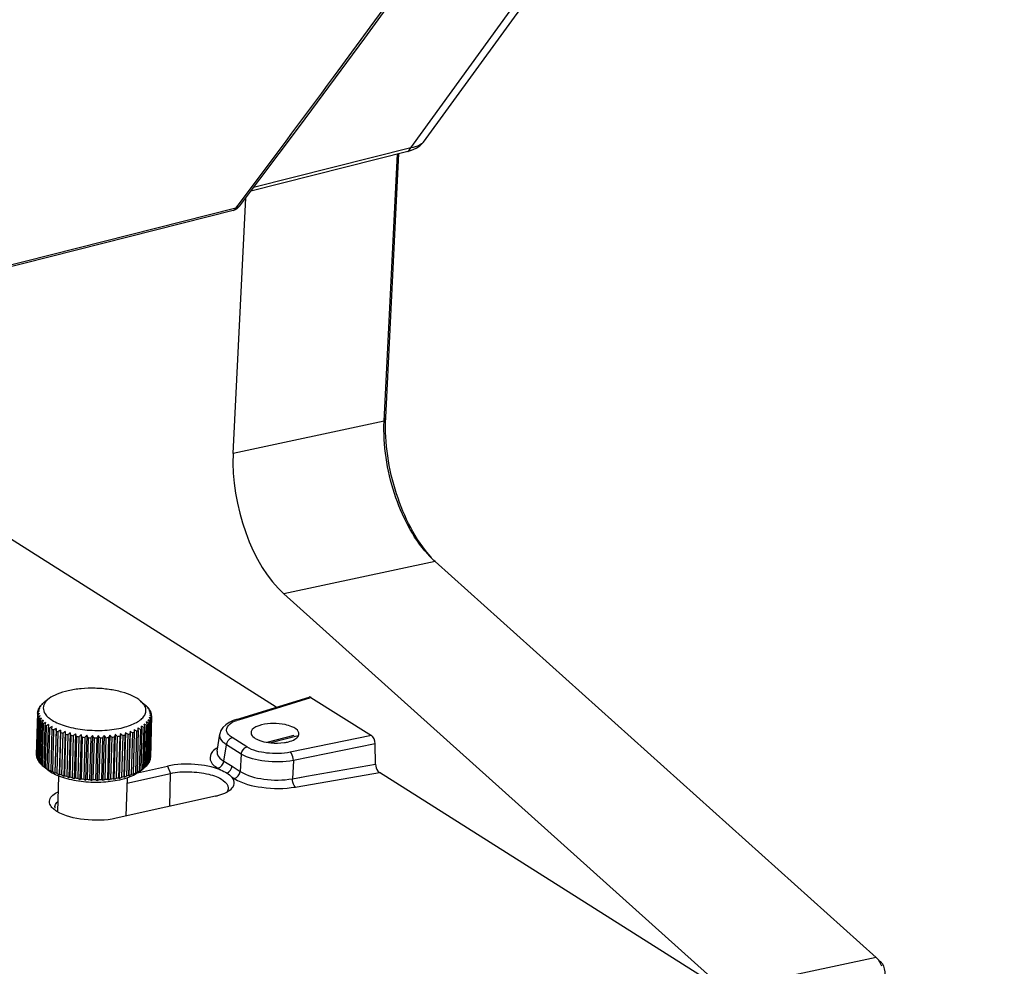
# Model space of a CAD drawing. Header units: millimetres. Extents: x 0 to 420, y 0 to 297.
# Tile 102 of 136: x 353 to 361, y 111 to 120. Entities that reach past the tile are written whole.
import ezdxf

# ---------------------------------------------------------------- set-up
doc = ezdxf.new("R2010")
doc.units = ezdxf.units.MM
doc.header["$LTSCALE"] = 23.1
doc.layers.get('0').update_dxf_attribs({"linetype": 'CONTINUOUS'})
doc.layers.add('02___PRT_ALL_AXES', color=7, linetype='CONTINUOUS')

msp = doc.modelspace()

# ---------------------------------------------------------------- linework, layer by layer
at = {"color": 7, "linetype": 'Continuous'}
for p, q in [((356.1586, 118.5432), (361.3594, 125.705)), ((361.2977, 125.5169), (356.2683, 118.5912)), ((356.1586, 118.5432), (354.7811, 118.1937)), ((356.1319, 118.5114), (354.7579, 118.1628)), ((355.9255, 116.1471), (356.0424, 118.4887)), ((355.9396, 116.1781), (356.0552, 118.4919)), ((354.6025, 115.8638), (354.7144, 118.1048)), ((354.6259, 118.0145), (354.6455, 118.0406)), ((354.6259, 118.0145), (354.6455, 118.0404)), ((354.6036, 117.9941), (352.2633, 117.4003)), ((354.6259, 118.0145), (352.2856, 117.4207)), ((354.9803, 113.6401), (350.8618, 116.2453)), ((355.9255, 116.1471), (354.6025, 115.8638)), ((355.9255, 116.1471), (355.9396, 116.1781)), ((356.3723, 114.9156), (355.0477, 114.632)), ((356.3723, 114.9156), (356.3608, 114.9262)), ((360.2373, 111.4464), (356.3723, 114.9156)), ((358.9112, 111.1641), (355.0477, 114.632)), ((352.9892, 113.7148), (352.9524, 113.6864)), ((354.6333, 113.5327), (355.2676, 113.7289)), ((354.6525, 113.5301), (355.2847, 113.7257)), ((355.2847, 113.7257), (355.8146, 113.3905)), ((352.8949, 113.6212), (352.8947, 113.6136)), ((352.9061, 113.6259), (352.9079, 113.6278)), ((352.9065, 113.6419), (352.9064, 113.6372)), ((352.9233, 113.6619), (352.9233, 113.6596)), ((352.9453, 113.6806), (352.9474, 113.6824)), ((352.947, 113.6822), (352.9453, 113.6809)), ((353.7928, 113.6932), (353.7922, 113.6936)), ((353.7922, 113.6936), (353.8364, 113.6556)), ((353.8455, 113.6474), (353.8455, 113.6462)), ((353.8639, 113.6269), (353.8639, 113.6234)), ((352.8877, 113.588), (352.8779, 113.2233)), ((352.8881, 113.5786), (352.8783, 113.2139)), ((352.8901, 113.5664), (352.8803, 113.2018)), ((352.8929, 113.5571), (352.883, 113.1924)), ((352.8877, 113.588), (352.8885, 113.5889)), ((352.8979, 113.545), (352.8881, 113.1804)), ((352.8888, 113.6), (352.8885, 113.5889)), ((352.903, 113.5358), (352.8932, 113.1711)), ((353.8843, 113.5415), (353.8745, 113.1768)), ((353.8863, 113.5508), (353.8765, 113.1861)), ((353.8772, 113.6058), (353.877, 113.5997)), ((353.8874, 113.5629), (353.8776, 113.1982)), ((353.8842, 113.5539), (353.8863, 113.5508)), ((353.885, 113.5844), (353.8847, 113.5752)), ((353.8847, 113.5752), (353.887, 113.5722)), ((352.9112, 113.524), (352.9013, 113.1593)), ((352.9185, 113.515), (352.9087, 113.1503)), ((352.9296, 113.5035), (352.9198, 113.1388)), ((352.9392, 113.4948), (352.9294, 113.1301)), ((352.953, 113.4837), (352.9432, 113.1191)), ((352.9647, 113.4754), (352.9549, 113.1108)), ((352.9812, 113.465), (352.9714, 113.1003)), ((352.9949, 113.4572), (352.9851, 113.0926)), ((353.0139, 113.4475), (353.0041, 113.0828)), ((353.0139, 113.4475), (353.0161, 113.4697)), ((353.0507, 113.4537), (353.0401, 113.0616)), ((353.0506, 113.4314), (353.0507, 113.4537)), ((353.8031, 113.4521), (353.7933, 113.0874)), ((353.8188, 113.462), (353.809, 113.0973)), ((353.8298, 113.4699), (353.82, 113.1053)), ((353.8428, 113.4805), (353.833, 113.1159)), ((353.8518, 113.4889), (353.842, 113.1243)), ((353.8619, 113.5001), (353.8521, 113.1354)), ((353.8686, 113.5089), (353.8588, 113.1442)), ((353.8758, 113.5205), (353.866, 113.1558)), ((353.8802, 113.5296), (353.8703, 113.1649)), ((353.0294, 113.4403), (353.0196, 113.0756)), ((353.0506, 113.4314), (353.0408, 113.0667)), ((353.0678, 113.4249), (353.058, 113.0602)), ((353.0889, 113.4391), (353.0784, 113.0471)), ((353.0911, 113.4169), (353.0813, 113.0522)), ((353.1097, 113.4111), (353.0999, 113.0464)), ((353.1305, 113.4262), (353.1199, 113.0342)), ((353.1348, 113.4041), (353.125, 113.0394)), ((353.1547, 113.3991), (353.1449, 113.0344)), ((353.1748, 113.4151), (353.1643, 113.0231)), ((353.1812, 113.3932), (353.1714, 113.0285)), ((353.2022, 113.389), (353.1924, 113.0244)), ((353.2215, 113.4059), (353.211, 113.0139)), ((353.23, 113.3842), (353.2201, 113.0196)), ((353.2517, 113.381), (353.2419, 113.0163)), ((353.27, 113.3987), (353.2595, 113.0067)), ((353.2804, 113.3774), (353.2706, 113.0127)), ((353.3028, 113.3751), (353.2929, 113.0105)), ((353.3198, 113.3936), (353.3093, 113.0016)), ((353.332, 113.3728), (353.3222, 113.0081)), ((353.3547, 113.3714), (353.3449, 113.0068)), ((353.3704, 113.3906), (353.3598, 112.9986)), ((353.3842, 113.3703), (353.3744, 113.0057)), ((353.407, 113.37), (353.3972, 113.0053)), ((353.4211, 113.3898), (353.4106, 112.9978)), ((353.4365, 113.3701), (353.4267, 113.0055)), ((353.4591, 113.3708), (353.4493, 113.0061)), ((353.4715, 113.3912), (353.461, 112.9992)), ((353.4882, 113.3722), (353.4784, 113.0075)), ((353.5104, 113.3738), (353.5006, 113.0091)), ((353.521, 113.3947), (353.5104, 113.0027)), ((353.5389, 113.3765), (353.5291, 113.0118)), ((353.5604, 113.379), (353.5506, 113.0144)), ((353.569, 113.4004), (353.5584, 113.0084)), ((353.5878, 113.383), (353.578, 113.0183)), ((353.6085, 113.3864), (353.5987, 113.0218)), ((353.615, 113.4082), (353.6045, 113.0162)), ((353.6346, 113.3915), (353.6248, 113.0269)), ((353.6542, 113.3959), (353.6443, 113.0312)), ((353.6585, 113.4179), (353.648, 113.0259)), ((353.6787, 113.4021), (353.6689, 113.0375)), ((353.6969, 113.4073), (353.6871, 113.0427)), ((353.6991, 113.4295), (353.6886, 113.0375)), ((353.6991, 113.4295), (353.6969, 113.4073)), ((353.7196, 113.4146), (353.7097, 113.0499)), ((353.7362, 113.4206), (353.7264, 113.0559)), ((353.7363, 113.4429), (353.7362, 113.4206)), ((353.7568, 113.4289), (353.747, 113.0642)), ((353.7718, 113.4356), (353.762, 113.0709)), ((353.79, 113.4447), (353.7802, 113.0801)), ((354.4616, 113.2539), (354.485, 113.4026)), ((354.7237, 113.2912), (354.5944, 113.373)), ((355.1344, 113.3918), (354.8973, 113.3317)), ((355.1736, 113.3877), (354.9335, 113.3268)), ((355.8146, 113.3905), (355.1029, 113.2451)), ((354.521, 113.1676), (354.5435, 113.3105)), ((354.6728, 113.2287), (354.5435, 113.3105)), ((355.8467, 113.3194), (355.1305, 113.1731)), ((355.8513, 113.14), (355.8467, 113.3194)), ((352.8783, 113.2139), (352.8805, 113.211)), ((353.8768, 113.1973), (353.8776, 113.1982)), ((354.4616, 113.2539), (354.4614, 113.2524)), ((354.6728, 113.2287), (354.6645, 113.0774)), ((352.9182, 113.1414), (352.9198, 113.14)), ((352.9294, 113.1301), (352.9289, 113.1305)), ((352.9731, 113.0925), (352.9489, 113.1133)), ((353.7655, 113.0639), (354.0286, 113.1232)), ((353.82, 113.1055), (353.8229, 113.1078)), ((353.842, 113.1266), (353.8424, 113.1269)), ((354.0286, 113.1232), (354.0543, 113.0596)), ((354.4688, 113.1047), (354.4925, 113.0899)), ((354.521, 113.1676), (354.5926, 113.1226)), ((354.5926, 113.1226), (354.6645, 113.0774)), ((355.1305, 113.1731), (355.1217, 113.0128)), ((355.2448, 113.0343), (355.8513, 113.14)), ((352.9702, 113.0988), (352.9751, 113.095)), ((352.9731, 113.0925), (352.9725, 113.093)), ((353.0729, 113.0357), (353.0645, 112.7226)), ((353.6727, 113.0197), (353.6637, 112.6851)), ((353.6715, 112.9734), (354.0543, 113.0596)), ((353.776, 113.0714), (353.8129, 113.0998)), ((354.0465, 112.7708), (354.0543, 113.0596)), ((354.5884, 113.0295), (354.6123, 113.0145)), ((355.1217, 113.0128), (355.2448, 113.0343)), ((355.1217, 113.0128), (355.2029, 113.0269)), ((355.1628, 112.9429), (355.8836, 113.0687)), ((355.2029, 113.0269), (355.2312, 113.0319)), ((355.2312, 113.0319), (355.2448, 113.0343)), ((358.8979, 111.1619), (355.8836, 113.0687)), ((355.1479, 112.9403), (355.1628, 112.9429)), ((355.1479, 112.9403), (355.1628, 112.9429)), ((354.4472, 112.8604), (353.5769, 112.6657)), ((360.2373, 111.4464), (358.9112, 111.1641))]:
    msp.add_line(p, q, dxfattribs=at)
for points in [[(354.6588, 118.0307), (355.1836, 118.7299), (355.7557, 119.5048), (356.3315, 120.2978), (356.9108, 121.1088), (357.4934, 121.9374), (358.0388, 122.725)], [(356.1317, 118.5113), (356.1653, 118.5214), (356.2054, 118.5387), (356.2381, 118.56), (356.2638, 118.5853), (356.2687, 118.5917)], [(354.6334, 113.5327), (354.6034, 113.5222), (354.5676, 113.5053), (354.5377, 113.4856), (354.5134, 113.4624), (354.4957, 113.4358), (354.4856, 113.4062), (354.485, 113.4026)]]:
    msp.add_lwpolyline(points, dxfattribs=at)
for centre, radius, start, end in [((356.9631, 115.5695), 0.8813, 221.90925, 226.88887), ((354.6782, 111.9729), 2.4234, 136.99269, 137.38701), ((352.9921, 113.58), 0.1056, 151.5323, 157.00558), ((353.1754, 113.0828), 0.6071, 116.14877, 117.51571), ((354.6094, 111.8797), 2.4473, 134.09854, 134.32907), ((354.5068, 111.9857), 2.2997, 133.71152, 134.10011), ((353.0202, 113.5623), 0.1388, 140.44901, 145.00902), ((353.1388, 113.2305), 0.4725, 117.91256, 119.44808), ((354.466, 111.8919), 2.3462, 131.1121, 131.43966), ((353.1156, 113.3625), 0.3558, 120.97662, 122.71605), ((354.3743, 111.9969), 2.2067, 130.79432, 131.11192), ((353.0533, 113.5326), 0.1834, 133.25345, 135.1474), ((353.0623, 113.523), 0.1965, 131.44538, 133.25383), ((354.3431, 111.9173), 2.2502, 128.40449, 128.82753), ((353.1037, 113.4791), 0.2565, 126.13191, 127.63939), ((354.2526, 112.0314), 2.1045, 128.15567, 128.32803), ((353.6859, 113.4806), 0.2308, 47.84605, 49.30227), ((352.3787, 112.0596), 2.1607, 47.24764, 47.52836), ((353.6574, 113.4088), 0.3038, 51.73497, 53.59032), ((353.6957, 113.4914), 0.2163, 46.15179, 47.84828), ((352.2867, 111.9601), 2.2962, 46.86935, 47.24659), ((352.2563, 112.0488), 2.2503, 44.40705, 44.75872), ((353.6349, 113.2876), 0.4093, 55.97686, 57.61426), ((353.7343, 113.5281), 0.163, 37.30695, 41.40401), ((352.154, 111.9486), 2.3935, 44.12642, 44.4077), ((352.9725, 113.5866), 0.0848, 179.08898, 185.42279), ((353.2886, 112.7592), 0.9121, 114.93014, 116.05219), ((354.942, 111.9254), 2.6427, 140.79177, 140.99064), ((352.9757, 113.586), 0.0881, 164.65127, 170.82626), ((353.2254, 112.9241), 0.7551, 115.24033, 116.4715), ((355.2156, 111.9288), 2.8442, 144.72468, 144.84696), ((352.9828, 113.5886), 0.0953, 193.45692, 199.31549), ((354.7822, 111.8771), 2.5648, 137.38456, 137.51488), ((353.3651, 112.593), 1.0735, 115.06364, 116.09746), ((355.0676, 112.0337), 2.6628, 144.33461, 144.72759), ((354.8202, 112.0248), 2.4856, 140.46183, 140.79307), ((355.4135, 112.0348), 2.9341, 148.55539, 149.02178), ((353.0061, 113.5987), 0.1207, 206.40993, 211.41407), ((353.4543, 112.4305), 1.2352, 115.54522, 116.50708), ((355.8594, 112.0559), 3.2935, 153.12097, 153.52874), ((352.1119, 112.0503), 2.3486, 41.27754, 41.70023), ((353.5978, 113.1494), 0.5351, 58.53106, 59.9812), ((351.4549, 112.1234), 2.8035, 30.10585, 30.59877), ((353.4031, 112.6771), 0.9893, 60.89458, 61.97197), ((351.9996, 112.1115), 2.3866, 38.14294, 38.33597), ((353.5466, 112.9983), 0.6767, 59.995, 61.29301), ((353.769, 113.5521), 0.1207, 26.40993, 31.41407), ((351.818, 112.1516), 2.4972, 34.49488, 34.64136), ((353.4816, 112.8393), 0.8296, 60.71395, 61.88978), ((351.7013, 112.0715), 2.6386, 34.18148, 34.49332), ((351.8943, 112.0289), 2.5204, 37.84135, 38.14192), ((351.9977, 111.9499), 2.5008, 41.09709, 41.27998), ((353.7923, 113.5622), 0.0953, 13.45692, 19.31549), ((353.7994, 113.5648), 0.0881, 344.65127, 350.82626), ((353.8026, 113.5642), 0.0848, 359.08898, 5.42279), ((353.0408, 113.6228), 0.163, 217.30695, 221.40401), ((353.5557, 112.2761), 1.3931, 116.31505, 117.21766), ((356.5532, 112.0656), 3.8985, 158.0188, 158.3573), ((353.0846, 113.6649), 0.2238, 226.18023, 229.49697), ((353.6684, 112.1341), 1.5437, 117.33612, 118.18946), ((357.772, 112.0538), 5.0267, 163.21476, 163.47338), ((353.1343, 113.7275), 0.3038, 233.36969, 236.07533), ((353.7915, 112.008), 1.6843, 118.58682, 119.39874), ((360.4268, 111.9938), 7.5896, 168.65324, 168.82261), ((353.1866, 113.8104), 0.4018, 239.25899, 241.50424), ((353.9241, 111.9006), 1.8128, 120.05644, 120.83306), ((353.2383, 113.9111), 0.5151, 244.17372, 246.0765), ((354.0651, 111.8139), 1.9282, 121.74242, 122.4884), ((343.4824, 112.4512), 10.3364, 5.46471, 5.5886), ((352.8345, 111.9814), 1.7476, 56.85795, 57.65226), ((353.6257, 113.7523), 0.3487, 298.11195, 300.57969), ((347.95, 112.3249), 5.9607, 10.90074, 11.11754), ((352.9684, 112.0918), 1.6126, 58.17627, 59.00886), ((353.6731, 113.6772), 0.2598, 304.09689, 307.0995), ((349.6561, 112.2623), 4.3449, 16.13681, 16.43824), ((353.0933, 112.22), 1.4665, 59.26429, 60.14214), ((353.7173, 113.6229), 0.1898, 311.41349, 315.11516), ((350.5471, 112.2132), 3.5423, 21.10892, 21.48478), ((353.2081, 112.363), 1.3117, 60.10415, 61.03615), ((351.0903, 112.1674), 3.0852, 25.77334, 26.21286), ((353.3117, 112.5168), 1.1514, 60.66451, 61.66199), ((353.7549, 113.5885), 0.1388, 320.44901, 325.00902), ((353.783, 113.5708), 0.1056, 331.5323, 337.00558), ((354.757, 113.1916), 0.3543, 107.16068, 109.99951), ((353.2861, 114.025), 0.6386, 248.36437, 250.01298), ((354.214, 111.7489), 2.0304, 123.64859, 124.36733), ((342.8017, 112.4325), 10.3364, 5.46471, 5.5886), ((353.3276, 114.1457), 0.7662, 252.01764, 253.47768), ((354.3705, 111.7059), 2.1207, 125.78401, 126.47766), ((347.2816, 112.2769), 5.9607, 10.90074, 11.11754), ((353.3612, 114.2654), 0.8906, 255.27247, 256.59322), ((354.5352, 111.684), 2.2016, 128.16199, 128.83154), ((349.0075, 112.1856), 4.3449, 16.13681, 16.43824), ((353.386, 114.376), 1.0039, 258.23384, 259.45318), ((354.7097, 111.6818), 2.2775, 130.79935, 131.44451), ((349.9253, 112.1085), 3.5423, 21.10892, 21.48478), ((353.4022, 114.4696), 1.0989, 260.98308, 262.13111), ((354.8973, 111.6968), 2.3546, 133.71545, 134.33456), ((350.5021, 112.0359), 3.0852, 25.77334, 26.21286), ((353.411, 114.5392), 1.1691, 263.5855, 264.68712), ((355.1037, 111.726), 2.4419, 136.93088, 137.52078), ((350.9067, 111.9665), 2.8035, 30.10585, 30.59877), ((353.4144, 114.5795), 1.2096, 266.09587, 267.17276), ((355.3389, 111.7659), 2.5525, 140.46572, 141.02159), ((351.2154, 111.902), 2.6192, 34.09865, 34.63595), ((353.4148, 114.5875), 1.2175, 268.56261, 269.63479), ((355.6196, 111.8122), 2.7059, 144.33701, 144.85227), ((351.467, 111.8448), 2.4911, 37.75626, 38.33052), ((353.4151, 114.5624), 1.1924, 271.03125, 272.11842), ((355.9747, 111.8606), 2.9341, 148.55539, 149.02178), ((351.6835, 111.7983), 2.3946, 41.09137, 41.69694), ((353.4179, 114.5061), 1.136, 273.54741, 274.67028), ((356.4587, 111.9057), 3.2935, 153.12097, 153.52874), ((351.8778, 111.7656), 2.3139, 44.12124, 44.75419), ((353.426, 114.4227), 1.0523, 276.15992, 277.34163), ((357.1841, 111.9412), 3.8985, 158.0188, 158.3573), ((352.0574, 111.7495), 2.2384, 46.86491, 47.52287), ((353.441, 114.3184), 0.9469, 278.92425, 280.19213), ((358.4275, 111.9565), 5.0267, 163.21476, 163.47338), ((352.2269, 111.7526), 2.1605, 49.34109, 50.02313), ((353.464, 114.2006), 0.8268, 281.9068, 283.2946), ((361.105, 111.9236), 7.595, 168.6533, 168.82255), ((352.3897, 111.7778), 2.0736, 51.56638, 52.27337), ((353.4953, 114.0775), 0.6998, 285.19057, 286.74158), ((352.544, 111.8228), 1.9789, 53.5554, 54.28796), ((353.534, 113.9572), 0.5735, 288.88291, 290.65418), ((352.6928, 111.8912), 1.8699, 55.31744, 56.07885), ((353.5783, 113.8469), 0.4546, 293.12621, 295.19426), ((352.9627, 113.2219), 0.0848, 179.08898, 185.42279), ((352.973, 113.224), 0.0953, 193.45692, 199.31549), ((354.7676, 114.8363), 2.5008, 221.09709, 221.27998), ((352.9963, 113.2341), 0.1207, 206.40993, 211.41407), ((354.6113, 114.8376), 2.3935, 224.12642, 224.4077), ((353.031, 113.2581), 0.163, 217.30695, 221.40401), ((354.4865, 114.8345), 2.3078, 226.86994, 227.19239), ((353.0742, 113.2997), 0.223, 226.17646, 229.32872), ((354.3583, 114.794), 2.1933, 229.3441, 229.8506), ((353.1245, 113.3628), 0.3038, 233.36969, 236.07533), ((353.1025, 113.2769), 0.2243, 224.75088, 226.80711), ((354.276, 114.6966), 2.0658, 229.85398, 230.02952), ((354.2641, 114.7607), 2.1062, 231.56972, 232.09816), ((353.6633, 113.3125), 0.2598, 304.09689, 307.0995), ((352.4101, 114.8839), 2.2695, 308.49826, 308.82646), ((353.7075, 113.2582), 0.1898, 311.41349, 315.11516), ((352.2977, 114.8962), 2.3487, 311.1234, 311.43955), ((353.7451, 113.2238), 0.1388, 320.44901, 325.00902), ((352.1559, 114.9065), 2.4473, 314.09854, 314.32907), ((353.7732, 113.2062), 0.1056, 331.5323, 337.00558), ((351.9831, 114.9091), 2.5648, 317.38456, 317.51488), ((353.7896, 113.2001), 0.0881, 344.65127, 350.82626), ((353.1768, 113.4457), 0.4018, 239.25899, 241.50424), ((353.1237, 113.2003), 0.1821, 213.26925, 215.30513), ((354.1606, 114.6844), 1.9789, 233.5554, 234.28796), ((353.2285, 113.5464), 0.5151, 244.17372, 246.0765), ((353.2399, 113.1475), 0.2445, 195.33658, 196.59732), ((354.0836, 114.6133), 1.8699, 235.31744, 236.07885), ((352.4399, 113.1475), 0.6063, 351.86127, 352.34698), ((353.2763, 113.6604), 0.6386, 248.36437, 250.01298), ((354.0135, 114.5235), 1.7476, 236.85795, 237.65226), ((352.9176, 113.1415), 0.1865, 329.59198, 331.39387), ((353.3178, 113.781), 0.7662, 252.01764, 253.47768), ((353.9503, 114.4166), 1.6126, 238.17627, 239.00886), ((352.9802, 113.1745), 0.198, 314.88501, 316.98368), ((353.3514, 113.9007), 0.8906, 255.27247, 256.59322), ((353.8944, 114.2949), 1.4665, 239.26429, 240.14214), ((353.0098, 113.2346), 0.2619, 306.14376, 308.10437), ((353.3761, 114.0113), 1.0039, 258.23384, 259.45318), ((353.8462, 114.1615), 1.3117, 240.10415, 241.03615), ((353.0278, 113.3189), 0.3558, 300.97662, 302.71605), ((353.3924, 114.1049), 1.0989, 260.98308, 262.13111), ((353.806, 114.0201), 1.1514, 240.66451, 241.66199), ((352.9409, 114.2571), 1.3931, 296.31505, 297.21766), ((353.4311, 113.9537), 0.9469, 278.92425, 280.19213), ((353.7579, 113.1797), 0.2243, 224.75088, 226.80711), ((352.8956, 114.3875), 1.5437, 297.33612, 298.18946), ((353.4542, 113.8359), 0.8268, 281.9068, 283.2946), ((353.7965, 113.1311), 0.182, 213.26859, 215.3058), ((352.8421, 114.5049), 1.6843, 298.58682, 299.39874), ((353.4855, 113.7128), 0.6998, 285.19057, 286.74158), ((353.9229, 113.1073), 0.2445, 195.33658, 196.59732), ((352.7806, 114.6066), 1.8128, 300.05644, 300.83306), ((353.5242, 113.5925), 0.5735, 288.88291, 290.65418), ((353.1255, 113.1367), 0.6063, 351.86127, 352.34698), ((352.755, 114.6204), 1.8455, 301.73557, 301.92743), ((352.696, 114.7148), 1.9568, 301.93105, 302.48519), ((353.5684, 113.4822), 0.4546, 293.12621, 295.19426), ((353.5982, 113.1602), 0.1865, 329.59198, 331.39387), ((352.6828, 114.6831), 1.9427, 303.64195, 303.82684), ((352.6385, 114.7491), 2.0222, 303.82771, 304.13715), ((352.5871, 114.8251), 2.1139, 304.13656, 304.36097), ((353.6158, 113.3877), 0.3487, 298.11195, 300.57969), ((352.5847, 114.7523), 2.0586, 305.77885, 306.13242), ((353.6485, 113.2225), 0.198, 314.88501, 316.98368), ((352.51, 114.8546), 2.1852, 306.13237, 306.47246), ((353.0383, 113.4242), 0.4725, 297.91256, 299.44808), ((353.4012, 114.1745), 1.1691, 263.5855, 264.68712), ((353.7742, 113.8748), 0.9893, 240.89458, 241.97197), ((353.0417, 113.5465), 0.6071, 296.14877, 297.51571), ((353.4046, 114.2149), 1.2096, 266.09587, 267.17276), ((353.7507, 113.7303), 0.8296, 240.71395, 241.88978), ((353.0379, 113.6816), 0.7551, 295.24033, 296.4715), ((353.405, 114.2228), 1.2175, 268.56261, 269.63479), ((353.7356, 113.5913), 0.6767, 239.995, 241.29301), ((353.0261, 113.8249), 0.9121, 294.93014, 296.05219), ((353.4052, 114.1977), 1.1924, 271.03125, 272.11842), ((353.7287, 113.4625), 0.5351, 238.53106, 239.9812), ((353.0062, 113.9716), 1.0735, 295.06364, 296.09746), ((353.4081, 114.1414), 1.136, 273.54741, 274.67028), ((353.7297, 113.3484), 0.4093, 235.97686, 237.61426), ((352.9778, 114.1172), 1.2352, 295.54522, 296.50708), ((353.4161, 114.058), 1.0523, 276.15992, 277.34163), ((353.7388, 113.2529), 0.3038, 231.73497, 233.59032), ((354.47, 113.0494), 0.172, 305.9587, 307.25), ((353.0909, 112.7646), 0.0503, 178.67124, 189.94969)]:
    msp.add_arc(centre, radius, start, end, dxfattribs=at)
for centre, major_axis, ratio, start_param, end_param in [((355.1592, 115.4779), (-0.2456, 0.9699), 0.51717, 1.034966, 2.485219), ((355.2833, 113.671), (-0.0149, 0.0582), 0.518409, -0.502699, 0.02555), ((355.8131, 113.3358), (-0.0149, 0.0582), 0.518409, -1.986562, -0.502699)]:
    msp.add_ellipse(centre, major_axis=major_axis, ratio=ratio, start_param=start_param, end_param=end_param, dxfattribs=at)
for points, knots in [([(354.6455, 118.0404), (354.9268, 118.4126), (356.0738, 119.9501), (357.1839, 121.515), (358.006, 122.7113)], [0, 0, 0, 0, 0.243227, 1, 1, 1, 1]), ([(356.2537, 118.5764), (356.2481, 118.5721), (356.219, 118.5545), (356.1851, 118.5469), (356.1586, 118.5432)], [0, 0, 0, 0, 0.208101, 1, 1, 1, 1]), ([(356.2683, 118.5912), (356.2663, 118.5885), (356.2618, 118.5832), (356.2565, 118.5786), (356.2537, 118.5764)], [0, 0, 0, 0, 0.482319, 1, 1, 1, 1]), ([(356.3072, 114.9809), (356.1722, 115.1309), (355.9825, 115.5154), (355.9152, 115.9336), (355.9255, 116.1471)], [0, 0, 0, 0, 0.485689, 1, 1, 1, 1]), ([(356.3391, 114.9515), (356.1973, 115.1094), (355.9984, 115.5138), (355.9284, 115.9536), (355.9396, 116.1781)], [0, 0, 0, 0, 0.485662, 1, 1, 1, 1]), ([(353.7922, 113.6936), (353.7715, 113.7114), (353.7182, 113.7426), (353.6242, 113.7757), (353.5132, 113.798), (353.3932, 113.8078), (353.2729, 113.8043), (353.1609, 113.7879), (353.0655, 113.7598), (353.0108, 113.7314), (352.9892, 113.7148)], [0, 0, 0, 0, 0.097466, 0.2174, 0.354338, 0.500311, 0.646238, 0.783042, 0.902773, 1, 1, 1, 1]), ([(352.9892, 113.7148), (352.9806, 113.7082), (352.9653, 113.6945), (352.9482, 113.6708), (352.9389, 113.6457), (352.9381, 113.6103), (352.9565, 113.5756), (352.9859, 113.5466), (353.005, 113.5329), (353.0155, 113.5263)], [0, 0, 0, 0, 0.13849, 0.259798, 0.368945, 0.473687, 0.70256, 0.841486, 1, 1, 1, 1]), ([(353.6399, 113.4622), (353.661, 113.4675), (353.7004, 113.4795), (353.7531, 113.5029), (353.7946, 113.53), (353.8239, 113.5605), (353.8395, 113.5946), (353.8388, 113.6305), (353.822, 113.6648), (353.8036, 113.6839), (353.7928, 113.6932)], [0, 0, 0, 0, 0.181688, 0.341679, 0.47823, 0.592388, 0.689717, 0.78148, 0.881525, 1, 1, 1, 1]), ([(354.6334, 113.5327), (354.6364, 113.5336), (354.6431, 113.534), (354.6494, 113.5317), (354.6525, 113.5301)], [0, 0, 0, 0, 0.473853, 1, 1, 1, 1]), ([(353.0155, 113.5263), (353.0333, 113.515), (353.074, 113.4945), (353.1689, 113.4614), (353.3054, 113.437), (353.4741, 113.4333), (353.587, 113.4487), (353.6399, 113.4622)], [0, 0, 0, 0, 0.098804, 0.212108, 0.470208, 0.744329, 1, 1, 1, 1]), ([(354.5479, 113.4238), (354.5418, 113.4418), (354.561, 113.4962), (354.6086, 113.5145), (354.6358, 113.5245)], [0, 0, 0, 0, 0.395781, 1, 1, 1, 1]), ([(354.5435, 113.3105), (354.5336, 113.317), (354.5041, 113.3385), (354.481, 113.3772), (354.4849, 113.4025)], [0, 0, 0, 0, 0.315127, 1, 1, 1, 1]), ([(354.5944, 113.373), (354.5886, 113.3767), (354.5698, 113.3899), (354.5532, 113.4083), (354.5479, 113.4238)], [0, 0, 0, 0, 0.294675, 1, 1, 1, 1]), ([(355.1029, 113.2451), (355.0351, 113.2313), (354.9049, 113.2292), (354.7743, 113.2592), (354.7237, 113.2912)], [0, 0, 0, 0, 0.536236, 1, 1, 1, 1]), ([(354.4216, 113.2505), (354.4046, 113.2318), (354.3858, 113.1628), (354.4411, 113.1222), (354.4688, 113.1047)], [0, 0, 0, 0, 0.435452, 1, 1, 1, 1]), ([(354.4614, 113.2524), (354.4604, 113.2451), (354.464, 113.2081), (354.4966, 113.1823), (354.521, 113.1676)], [0, 0, 0, 0, 0.205396, 1, 1, 1, 1]), ([(355.1305, 113.1731), (355.0484, 113.1575), (354.8916, 113.1562), (354.7344, 113.1912), (354.6728, 113.2287)], [0, 0, 0, 0, 0.536568, 1, 1, 1, 1]), ([(355.1305, 113.1731), (355.1301, 113.1939), (355.1237, 113.2212), (355.1071, 113.2419), (355.1029, 113.2451)], [0, 0, 0, 0, 0.79968, 1, 1, 1, 1]), ([(354.4925, 113.0899), (354.421, 113.1189), (354.2644, 113.147), (354.106, 113.1406), (354.0286, 113.1232)], [0, 0, 0, 0, 0.493005, 1, 1, 1, 1]), ([(355.8513, 113.14), (355.8519, 113.119), (355.86, 113.0911), (355.8789, 113.0717), (355.8836, 113.0687)], [0, 0, 0, 0, 0.791597, 1, 1, 1, 1]), ([(353.0032, 113.0705), (353.0005, 113.0722), (352.9901, 113.079), (352.9801, 113.0865), (352.9731, 113.0925)], [0, 0, 0, 0, 0.261818, 1, 1, 1, 1]), ([(353.6276, 113.0063), (353.5747, 112.9929), (353.4618, 112.9775), (353.2932, 112.9811), (353.1567, 113.0056), (353.0617, 113.0387), (353.0211, 113.0592), (353.0032, 113.0705)], [0, 0, 0, 0, 0.255668, 0.529789, 0.78789, 0.901194, 1, 1, 1, 1]), ([(353.7761, 113.0714), (353.7567, 113.0564), (353.7083, 113.0303), (353.6565, 113.0137), (353.6276, 113.0063)], [0, 0, 0, 0, 0.451272, 1, 1, 1, 1]), ([(354.0543, 113.0596), (354.1079, 113.0715), (354.221, 113.0799), (354.3794, 113.0581), (354.5014, 113.0198), (354.561, 112.9574), (354.5604, 112.9301)], [0, 0, 0, 0, 0.296642, 0.606166, 0.852571, 1, 1, 1, 1]), ([(354.609, 112.9556), (354.6154, 112.9732), (354.61, 113.0035), (354.5936, 113.0239), (354.5884, 113.0295)], [0, 0, 0, 0, 0.709298, 1, 1, 1, 1]), ([(354.6645, 113.0774), (354.7253, 113.0377), (354.8822, 112.9985), (355.0397, 112.9977), (355.1217, 113.0128)], [0, 0, 0, 0, 0.465523, 1, 1, 1, 1]), ([(354.6123, 113.0145), (354.6841, 112.9693), (354.8677, 112.9251), (355.0517, 112.9236), (355.1479, 112.9403)], [0, 0, 0, 0, 0.46506, 1, 1, 1, 1]), ([(355.1479, 112.9403), (355.1438, 112.9435), (355.1273, 112.9644), (355.1215, 112.9919), (355.1217, 113.0128)], [0, 0, 0, 0, 0.199481, 1, 1, 1, 1]), ([(352.9937, 112.8016), (352.9922, 112.8102), (352.9951, 112.8546), (353.0384, 112.8828), (353.0689, 112.8975)], [0, 0, 0, 0, 0.204994, 1, 1, 1, 1]), ([(354.4472, 112.8604), (354.4568, 112.8626), (354.4914, 112.8712), (354.5254, 112.8835), (354.5482, 112.8959)], [0, 0, 0, 0, 0.274815, 1, 1, 1, 1]), ([(353.0277, 112.7481), (353.0231, 112.7521), (353.0079, 112.767), (352.9963, 112.7866), (352.9937, 112.8016)], [0, 0, 0, 0, 0.287963, 1, 1, 1, 1]), ([(353.0406, 112.7657), (353.0407, 112.7678), (353.041, 112.7719), (353.0419, 112.776), (353.0425, 112.778)], [0, 0, 0, 0, 0.497216, 1, 1, 1, 1]), ([(353.5769, 112.6657), (353.4856, 112.6453), (353.3068, 112.6432), (353.1276, 112.6825), (353.0568, 112.7266)], [0, 0, 0, 0, 0.528826, 1, 1, 1, 1]), ([(360.2858, 111.3687), (360.2829, 111.3767), (360.271, 111.4049), (360.2538, 111.4315), (360.2373, 111.4464)], [0, 0, 0, 0, 0.275802, 1, 1, 1, 1]), ([(360.3168, 111.2962), (360.3175, 111.3291), (360.3061, 111.3732), (360.2799, 111.4069), (360.273, 111.4131)], [0, 0, 0, 0, 0.778799, 1, 1, 1, 1])]:
    msp.add_open_spline(points, degree=3, knots=knots, dxfattribs=at)
for points in [[(356.1319, 118.5114), (356.1453, 118.5148), (356.1546, 118.5299), (356.1586, 118.5432)], [(354.6588, 118.0307), (354.6454, 118.0131), (354.625, 117.9995), (354.6036, 117.9941)], [(354.6588, 118.0307), (354.6514, 118.0209), (354.6381, 118.0156), (354.6259, 118.0145)], [(354.6036, 117.9941), (354.6134, 117.9966), (354.6214, 118.0055), (354.6259, 118.0145)], [(354.5435, 113.3105), (354.5462, 113.3372), (354.5683, 113.3664), (354.5944, 113.373)], [(354.4661, 113.2843), (354.4499, 113.2752), (354.4342, 113.2642), (354.4216, 113.2505)], [(354.6728, 113.2287), (354.6756, 113.2554), (354.6976, 113.2846), (354.7237, 113.2912)], [(354.4688, 113.1047), (354.4954, 113.1107), (354.5182, 113.1405), (354.521, 113.1676)], [(354.5496, 113.0627), (354.5722, 113.0723), (354.5901, 113.0981), (354.5926, 113.1226)], [(354.4925, 113.0899), (354.512, 113.0819), (354.5318, 113.0739), (354.5496, 113.0627)], [(354.5496, 113.0627), (354.564, 113.0536), (354.5769, 113.0421), (354.5884, 113.0295)], [(354.6123, 113.0145), (354.6388, 113.0205), (354.6617, 113.0503), (354.6645, 113.0774)], [(354.5604, 112.9301), (354.5601, 112.918), (354.5547, 112.9058), (354.5473, 112.8963)], [(354.5741, 112.9125), (354.5888, 112.9237), (354.6027, 112.9382), (354.609, 112.9556)], [(354.5482, 112.8959), (354.556, 112.9002), (354.5637, 112.905), (354.5709, 112.9102)], [(353.0425, 112.778), (353.0462, 112.7913), (353.0556, 112.8031), (353.0659, 112.8123)], [(353.0568, 112.7266), (353.0466, 112.733), (353.0367, 112.7401), (353.0277, 112.7481)]]:
    msp.add_open_spline(points, degree=3, dxfattribs=at)
at = {"layer": '02___PRT_ALL_AXES', "color": 7, "linetype": 'Continuous'}
for points, knots in [([(354.8518, 113.4849), (354.8405, 113.482), (354.807, 113.4715), (354.7696, 113.451), (354.7613, 113.4279)], [0, 0, 0, 0, 0.323094, 1, 1, 1, 1]), ([(355.117, 113.4686), (355.0981, 113.4767), (355.012, 113.5014), (354.9185, 113.5018), (354.8518, 113.4849)], [0, 0, 0, 0, 0.229804, 1, 1, 1, 1]), ([(355.1789, 113.4051), (355.1791, 113.411), (355.1712, 113.442), (355.1397, 113.4588), (355.117, 113.4686)], [0, 0, 0, 0, 0.191445, 1, 1, 1, 1]), ([(354.7613, 113.4279), (354.7606, 113.4261), (354.7596, 113.4223), (354.7592, 113.4183), (354.7591, 113.4164)], [0, 0, 0, 0, 0.505349, 1, 1, 1, 1]), ([(355.1741, 113.3877), (355.1755, 113.3904), (355.1779, 113.3961), (355.1788, 113.4022), (355.1789, 113.4051)], [0, 0, 0, 0, 0.511976, 1, 1, 1, 1]), ([(354.9334, 113.3266), (354.9725, 113.323), (355.0244, 113.3239), (355.0746, 113.3337), (355.0862, 113.3366)], [0, 0, 0, 0, 0.767054, 1, 1, 1, 1])]:
    msp.add_open_spline(points, degree=3, knots=knots, dxfattribs=at)
for points in [[(354.7591, 113.4164), (354.7588, 113.4037), (354.7663, 113.3909), (354.7753, 113.3819)], [(354.7753, 113.3819), (354.7881, 113.369), (354.8047, 113.36), (354.8214, 113.3528)], [(355.1439, 113.3592), (355.1558, 113.3663), (355.1675, 113.3755), (355.1741, 113.3877)], [(354.8214, 113.3528), (354.8316, 113.3484), (354.8422, 113.3447), (354.8529, 113.3416)], [(354.8529, 113.3416), (354.8791, 113.3338), (354.9062, 113.3292), (354.9334, 113.3266)], [(355.0862, 113.3366), (355.1062, 113.3417), (355.1262, 113.3486), (355.1439, 113.3592)]]:
    msp.add_open_spline(points, degree=3, dxfattribs=at)

doc.saveas('drawing.dxf')
